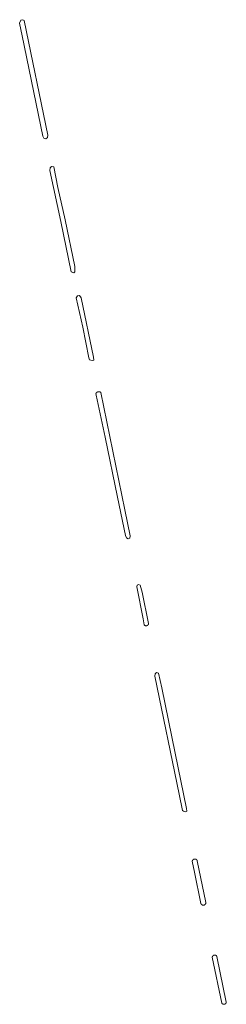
# Model space of a CAD drawing. Extents: x 212171 to 228808, y 571701 to 593093.
# Tile 4 of 97: x 213663 to 213694, y 580557 to 580705. Entities that reach past the tile are written whole.
import ezdxf

# ---------------------------------------------------------------- set-up
doc = ezdxf.new("R2010")
doc.units = 0
doc.layers.add('016 Alles planjaar 2023', color=72, linetype='Continuous', lineweight=20, true_color=0x1e90ff)

msp = doc.modelspace()

# ---------------------------------------------------------------- hatches: boundary and pattern name
at = {"layer": '016 Alles planjaar 2023', "true_color": 0x1e90ff}
h = msp.add_hatch(dxfattribs=at)
h.set_pattern_fill('DQ_CLEAR', color=72, style=0)
h.set_pattern_definition([])
h.paths.add_polyline_path([(213663.67, 580705.03), (213663.46, 580705.16), (213663.15, 580705.11), (213662.99, 580704.62), (213663.38, 580702.71), (213666.5, 580687.61), (213666.62, 580687.29), (213666.96, 580687.18), (213667.18, 580687.42), (213667.23, 580687.73), (213663.67, 580705.03)])
h = msp.add_hatch(dxfattribs=at)
h.set_pattern_fill('DQ_CLEAR', color=72, style=0)
h.set_pattern_definition([])
h.paths.add_polyline_path([(213670.75, 580667.13), (213671.18, 580666.99), (213671.31, 580667.13), (213671.31, 580667.93), (213669.84, 580674.98), (213668.77, 580679.84), (213668.14, 580682.97), (213667.78, 580683.03), (213667.58, 580682.83), (213667.56, 580682.44), (213669.19, 580674.74), (213670.75, 580667.13)])
h = msp.add_hatch(dxfattribs=at)
h.set_pattern_fill('DQ_CLEAR', color=72, style=0)
h.set_pattern_definition([])
h.paths.add_polyline_path([(213674.17, 580654.26), (213672.29, 580663.25), (213672.03, 580663.59), (213671.72, 580663.51), (213671.55, 580663.23), (213672.54, 580658.83), (213673.44, 580654.18), (213673.55, 580653.9), (213673.92, 580653.79), (213674.19, 580653.84), (213674.17, 580654.26)])
h = msp.add_hatch(dxfattribs=at)
h.set_pattern_fill('DQ_CLEAR', color=72, style=0)
h.set_pattern_definition([])
h.paths.add_polyline_path([(213677.78, 580633.2), (213678.97, 580627.42), (213679.15, 580627.02), (213679.37, 580626.88), (213679.65, 580627.01), (213679.68, 580627.37), (213678.9, 580631.27), (213675.27, 580648.95), (213675.26, 580648.95), (213675.25, 580648.96), (213675.25, 580648.96), (213675.24, 580648.97), (213675.24, 580648.97), (213675.23, 580648.98), (213675.23, 580648.98), (213675.22, 580648.99), (213675.21, 580648.99), (213675.21, 580649), (213675.2, 580649), (213675.2, 580649), (213675.19, 580649.01), (213675.18, 580649.01), (213675.18, 580649.02), (213675.17, 580649.02), (213675.17, 580649.02), (213675.16, 580649.03), (213675.15, 580649.03), (213675.15, 580649.03), (213675.14, 580649.04), (213675.13, 580649.04), (213675.13, 580649.04), (213675.12, 580649.05), (213675.11, 580649.05), (213675.1, 580649.05), (213675.1, 580649.05), (213675.09, 580649.06), (213675.08, 580649.06), (213675.08, 580649.06), (213675.07, 580649.06), (213675.06, 580649.07), (213675.06, 580649.07), (213675.05, 580649.07), (213675.04, 580649.07), (213675.03, 580649.07), (213675.03, 580649.07), (213675.02, 580649.08), (213675.01, 580649.08), (213675, 580649.08), (213675, 580649.08), (213674.99, 580649.08), (213674.98, 580649.08), (213674.97, 580649.08), (213674.97, 580649.08), (213674.96, 580649.08), (213674.95, 580649.08), (213674.95, 580649.08), (213674.94, 580649.08), (213674.93, 580649.08), (213674.92, 580649.08), (213674.92, 580649.08), (213674.91, 580649.08), (213674.9, 580649.08), (213674.89, 580649.08), (213674.89, 580649.08), (213674.88, 580649.08), (213674.87, 580649.08), (213674.86, 580649.07), (213674.86, 580649.07), (213674.85, 580649.07), (213674.84, 580649.07), (213674.84, 580649.07), (213674.83, 580649.07), (213674.82, 580649.06), (213674.81, 580649.06), (213674.81, 580649.06), (213674.8, 580649.06), (213674.79, 580649.05), (213674.79, 580649.05), (213674.78, 580649.05), (213674.77, 580649.05), (213674.76, 580649.04), (213674.76, 580649.04), (213674.75, 580649.04), (213674.74, 580649.03), (213674.74, 580649.03), (213674.73, 580649.03), (213674.73, 580649.02), (213674.72, 580649.02), (213674.71, 580649.02), (213674.71, 580649.01), (213674.7, 580649.01), (213674.69, 580649), (213674.69, 580649), (213674.68, 580649), (213674.68, 580648.99), (213674.67, 580648.99), (213674.66, 580648.98), (213674.66, 580648.98), (213674.65, 580648.97), (213674.65, 580648.97), (213674.64, 580648.96), (213674.64, 580648.96), (213674.63, 580648.95), (213674.63, 580648.95), (213674.62, 580648.94), (213674.62, 580648.94), (213674.61, 580648.93), (213674.61, 580648.93), (213674.6, 580648.92), (213674.6, 580648.91), (213674.59, 580648.91), (213674.59, 580648.9), (213674.58, 580648.9), (213674.58, 580648.89), (213674.57, 580648.88), (213674.57, 580648.88), (213674.57, 580648.87), (213674.56, 580648.87), (213674.56, 580648.86), (213674.55, 580648.85), (213674.55, 580648.85), (213674.55, 580648.84), (213674.54, 580648.83), (213674.54, 580648.83), (213674.54, 580648.82), (213674.53, 580648.81), (213674.53, 580648.81), (213674.53, 580648.8), (213674.53, 580648.79), (213674.52, 580648.79), (213674.52, 580648.78), (213674.57, 580648.55), (213675.9, 580642.24), (213677.78, 580633.2)])
h = msp.add_hatch(dxfattribs=at)
h.set_pattern_fill('DQ_CLEAR', color=72, style=0)
h.set_pattern_definition([])
h.paths.add_polyline_path([(213681.8, 580613.93), (213681.81, 580613.92), (213681.81, 580613.92), (213681.81, 580613.91), (213681.82, 580613.91), (213681.82, 580613.9), (213681.83, 580613.9), (213681.83, 580613.89), (213681.84, 580613.89), (213681.84, 580613.89), (213681.85, 580613.88), (213681.85, 580613.88), (213681.85, 580613.87), (213681.86, 580613.87), (213681.86, 580613.87), (213681.87, 580613.86), (213681.87, 580613.86), (213681.88, 580613.85), (213681.88, 580613.85), (213681.89, 580613.85), (213681.89, 580613.84), (213681.9, 580613.84), (213681.91, 580613.84), (213681.91, 580613.83), (213681.92, 580613.83), (213681.92, 580613.83), (213681.93, 580613.83), (213681.93, 580613.82), (213681.94, 580613.82), (213681.94, 580613.82), (213681.95, 580613.82), (213681.96, 580613.81), (213681.96, 580613.81), (213681.97, 580613.81), (213681.97, 580613.81), (213681.98, 580613.8), (213681.99, 580613.8), (213681.99, 580613.8), (213682, 580613.8), (213682, 580613.8), (213682.01, 580613.8), (213682.02, 580613.79), (213682.02, 580613.79), (213682.03, 580613.79), (213682.03, 580613.79), (213682.04, 580613.79), (213682.05, 580613.79), (213682.05, 580613.79), (213682.06, 580613.79), (213682.07, 580613.79), (213682.07, 580613.79), (213682.08, 580613.79), (213682.08, 580613.79), (213682.09, 580613.79), (213682.1, 580613.79), (213682.1, 580613.79), (213682.11, 580613.79), (213682.12, 580613.79), (213682.12, 580613.79), (213682.13, 580613.79), (213682.13, 580613.79), (213682.14, 580613.79), (213682.15, 580613.79), (213682.15, 580613.79), (213682.16, 580613.79), (213682.16, 580613.79), (213682.17, 580613.79), (213682.18, 580613.79), (213682.18, 580613.8), (213682.19, 580613.8), (213682.2, 580613.8), (213682.2, 580613.8), (213682.21, 580613.8), (213682.21, 580613.8), (213682.22, 580613.81), (213682.23, 580613.81), (213682.23, 580613.81), (213682.24, 580613.81), (213682.24, 580613.81), (213682.25, 580613.82), (213682.25, 580613.82), (213682.26, 580613.82), (213682.27, 580613.82), (213682.27, 580613.83), (213682.28, 580613.83), (213682.28, 580613.83), (213682.29, 580613.84), (213682.29, 580613.84), (213682.3, 580613.84), (213682.3, 580613.85), (213682.31, 580613.85), (213682.31, 580613.85), (213682.32, 580613.86), (213682.32, 580613.86), (213682.33, 580613.86), (213682.33, 580613.87), (213682.34, 580613.87), (213682.34, 580613.88), (213682.35, 580613.88), (213682.35, 580613.88), (213682.36, 580613.89), (213682.36, 580613.89), (213682.37, 580613.9), (213682.37, 580613.9), (213682.37, 580613.91), (213682.38, 580613.91), (213682.38, 580613.92), (213682.39, 580613.92), (213682.39, 580613.93), (213682.4, 580613.93), (213682.4, 580613.94), (213682.4, 580613.94), (213682.41, 580613.95), (213682.41, 580613.95), (213682.41, 580613.96), (213682.42, 580613.96), (213682.42, 580613.97), (213682.42, 580613.97), (213682.43, 580613.98), (213682.43, 580613.98), (213682.43, 580613.99), (213682.44, 580613.99), (213682.44, 580614), (213682.44, 580614.01), (213682.44, 580614.01), (213682.45, 580614.02), (213682.45, 580614.02), (213682.45, 580614.03), (213682.45, 580614.03), (213682.45, 580614.04), (213682.46, 580614.05), (213682.46, 580614.05), (213682.46, 580614.06), (213682.46, 580614.06), (213682.46, 580614.07), (213682.47, 580614.08), (213682.47, 580614.08), (213682.47, 580614.09), (213682.47, 580614.09), (213682.47, 580614.1), (213682.47, 580614.11), (213682.47, 580614.11), (213682.47, 580614.12), (213682.47, 580614.12), (213681.52, 580618.83), (213681.21, 580619.91), (213680.95, 580620.03), (213680.76, 580619.92), (213680.67, 580619.66), (213681.63, 580614.82), (213681.8, 580613.93)])
h = msp.add_hatch(dxfattribs=at)
h.set_pattern_fill('DQ_CLEAR', color=72, style=0)
h.set_pattern_definition([])
h.paths.add_polyline_path([(213683.98, 580606.63), (213683.67, 580606.72), (213683.48, 580606.54), (213683.42, 580606.17), (213687.08, 580588.42), (213687.61, 580585.94), (213687.76, 580585.81), (213688.04, 580585.72), (213688.23, 580585.81), (213688.19, 580586.24), (213686.46, 580594.6), (213684.45, 580604.43), (213683.98, 580606.63)])
h = msp.add_hatch(dxfattribs=at)
h.set_pattern_fill('DQ_CLEAR', color=72, style=0)
h.set_pattern_definition([])
h.paths.add_polyline_path([(213691.12, 580572.05), (213689.82, 580578.36), (213689.81, 580578.37), (213689.81, 580578.38), (213689.81, 580578.38), (213689.81, 580578.39), (213689.8, 580578.39), (213689.8, 580578.4), (213689.8, 580578.41), (213689.79, 580578.41), (213689.79, 580578.42), (213689.79, 580578.42), (213689.78, 580578.43), (213689.78, 580578.43), (213689.78, 580578.44), (213689.77, 580578.44), (213689.77, 580578.45), (213689.77, 580578.46), (213689.76, 580578.46), (213689.76, 580578.47), (213689.76, 580578.47), (213689.75, 580578.48), (213689.75, 580578.48), (213689.74, 580578.49), (213689.74, 580578.49), (213689.73, 580578.5), (213689.73, 580578.5), (213689.73, 580578.51), (213689.72, 580578.51), (213689.72, 580578.51), (213689.71, 580578.52), (213689.71, 580578.52), (213689.7, 580578.53), (213689.7, 580578.53), (213689.69, 580578.54), (213689.69, 580578.54), (213689.68, 580578.54), (213689.68, 580578.55), (213689.67, 580578.55), (213689.67, 580578.56), (213689.66, 580578.56), (213689.66, 580578.56), (213689.65, 580578.57), (213689.64, 580578.57), (213689.64, 580578.57), (213689.63, 580578.58), (213689.63, 580578.58), (213689.62, 580578.58), (213689.62, 580578.59), (213689.61, 580578.59), (213689.6, 580578.59), (213689.6, 580578.59), (213689.59, 580578.6), (213689.59, 580578.6), (213689.58, 580578.6), (213689.57, 580578.6), (213689.57, 580578.6), (213689.56, 580578.61), (213689.55, 580578.61), (213689.55, 580578.61), (213689.54, 580578.61), (213689.54, 580578.61), (213689.53, 580578.62), (213689.52, 580578.62), (213689.52, 580578.62), (213689.51, 580578.62), (213689.5, 580578.62), (213689.5, 580578.62), (213689.49, 580578.62), (213689.48, 580578.62), (213689.48, 580578.62), (213689.47, 580578.62), (213689.46, 580578.62), (213689.46, 580578.62), (213689.45, 580578.62), (213689.45, 580578.62), (213689.44, 580578.62), (213689.43, 580578.62), (213689.43, 580578.62), (213689.42, 580578.62), (213689.41, 580578.62), (213689.41, 580578.62), (213689.4, 580578.62), (213689.39, 580578.62), (213689.39, 580578.62), (213689.38, 580578.62), (213689.37, 580578.62), (213689.37, 580578.62), (213689.36, 580578.62), (213689.35, 580578.61), (213689.35, 580578.61), (213689.34, 580578.61), (213689.34, 580578.61), (213689.33, 580578.61), (213689.32, 580578.61), (213689.32, 580578.6), (213689.31, 580578.6), (213689.3, 580578.6), (213689.3, 580578.6), (213689.29, 580578.59), (213689.29, 580578.59), (213689.28, 580578.59), (213689.27, 580578.59), (213689.27, 580578.58), (213689.26, 580578.58), (213689.26, 580578.58), (213689.25, 580578.57), (213689.25, 580578.57), (213689.24, 580578.57), (213689.23, 580578.56), (213689.23, 580578.56), (213689.22, 580578.56), (213689.22, 580578.55), (213689.21, 580578.55), (213689.21, 580578.55), (213689.2, 580578.54), (213689.2, 580578.54), (213689.19, 580578.53), (213689.19, 580578.53), (213689.18, 580578.53), (213689.18, 580578.52), (213689.17, 580578.52), (213689.17, 580578.51), (213689.16, 580578.51), (213689.16, 580578.5), (213689.15, 580578.5), (213689.15, 580578.49), (213689.15, 580578.49), (213689.14, 580578.48), (213689.14, 580578.48), (213689.13, 580578.47), (213689.13, 580578.47), (213689.13, 580578.46), (213689.12, 580578.46), (213689.12, 580578.45), (213689.11, 580578.45), (213689.11, 580578.44), (213689.11, 580578.44), (213689.1, 580578.43), (213689.1, 580578.43), (213689.1, 580578.42), (213689.09, 580578.41), (213689.09, 580578.41), (213689.09, 580578.4), (213689.09, 580578.4), (213689.08, 580578.39), (213689.08, 580578.38), (213689.08, 580578.38), (213689.08, 580578.37), (213689.07, 580578.37), (213689.07, 580578.36), (213689.07, 580578.35), (213689.07, 580578.35), (213689.07, 580578.34), (213689.06, 580578.33), (213689.06, 580578.33), (213689.06, 580578.32), (213689.06, 580578.32), (213689.38, 580576.64), (213690.38, 580571.89), (213690.38, 580571.89), (213690.38, 580571.88), (213690.39, 580571.88), (213690.39, 580571.87), (213690.39, 580571.86), (213690.39, 580571.86), (213690.4, 580571.85), (213690.4, 580571.85), (213690.4, 580571.84), (213690.41, 580571.84), (213690.41, 580571.83), (213690.41, 580571.83), (213690.42, 580571.82), (213690.42, 580571.82), (213690.42, 580571.81), (213690.43, 580571.8), (213690.43, 580571.8), (213690.44, 580571.8), (213690.44, 580571.79), (213690.44, 580571.79), (213690.45, 580571.78), (213690.45, 580571.78), (213690.46, 580571.77), (213690.46, 580571.77), (213690.47, 580571.76), (213690.47, 580571.76), (213690.48, 580571.75), (213690.48, 580571.75), (213690.49, 580571.75), (213690.49, 580571.74), (213690.5, 580571.74), (213690.5, 580571.73), (213690.51, 580571.73), (213690.51, 580571.73), (213690.52, 580571.72), (213690.52, 580571.72), (213690.53, 580571.71), (213690.53, 580571.71), (213690.54, 580571.71), (213690.54, 580571.71), (213690.55, 580571.7), (213690.55, 580571.7), (213690.56, 580571.7), (213690.56, 580571.69), (213690.57, 580571.69), (213690.58, 580571.69), (213690.58, 580571.69), (213690.59, 580571.68), (213690.59, 580571.68), (213690.6, 580571.68), (213690.61, 580571.68), (213690.61, 580571.67), (213690.62, 580571.67), (213690.62, 580571.67), (213690.63, 580571.67), (213690.64, 580571.67), (213690.64, 580571.66), (213690.65, 580571.66), (213690.65, 580571.66), (213690.66, 580571.66), (213690.67, 580571.66), (213690.67, 580571.66), (213690.68, 580571.66), (213690.69, 580571.66), (213690.69, 580571.66), (213690.7, 580571.66), (213690.71, 580571.66), (213690.71, 580571.65), (213690.72, 580571.65), (213690.72, 580571.65), (213690.73, 580571.65), (213690.74, 580571.65), (213690.74, 580571.65), (213690.75, 580571.65), (213690.76, 580571.65), (213690.76, 580571.66), (213690.77, 580571.66), (213690.77, 580571.66), (213690.78, 580571.66), (213690.79, 580571.66), (213690.79, 580571.66), (213690.8, 580571.66), (213690.81, 580571.66), (213690.81, 580571.66), (213690.82, 580571.66), (213690.82, 580571.66), (213690.83, 580571.67), (213690.84, 580571.67), (213690.84, 580571.67), (213690.85, 580571.67), (213690.86, 580571.67), (213690.86, 580571.68), (213690.87, 580571.68), (213690.87, 580571.68), (213690.88, 580571.68), (213690.89, 580571.69), (213690.89, 580571.69), (213690.9, 580571.69), (213690.9, 580571.69), (213690.91, 580571.7), (213690.91, 580571.7), (213690.92, 580571.7), (213690.93, 580571.7), (213690.93, 580571.71), (213690.94, 580571.71), (213690.94, 580571.71), (213690.95, 580571.72), (213690.95, 580571.72), (213690.96, 580571.73), (213690.96, 580571.73), (213690.97, 580571.73), (213690.97, 580571.74), (213690.98, 580571.74), (213690.98, 580571.75), (213690.99, 580571.75), (213690.99, 580571.75), (213691, 580571.76), (213691, 580571.76), (213691.01, 580571.77), (213691.01, 580571.77), (213691.01, 580571.78), (213691.02, 580571.78), (213691.02, 580571.79), (213691.03, 580571.79), (213691.03, 580571.79), (213691.04, 580571.8), (213691.04, 580571.8), (213691.04, 580571.81), (213691.05, 580571.82), (213691.05, 580571.82), (213691.05, 580571.83), (213691.06, 580571.83), (213691.06, 580571.84), (213691.06, 580571.84), (213691.07, 580571.85), (213691.07, 580571.85), (213691.07, 580571.86), (213691.08, 580571.86), (213691.08, 580571.87), (213691.08, 580571.88), (213691.08, 580571.88), (213691.09, 580571.89), (213691.09, 580571.89), (213691.09, 580571.9), (213691.09, 580571.9), (213691.1, 580571.91), (213691.1, 580571.92), (213691.1, 580571.92), (213691.1, 580571.93), (213691.1, 580571.93), (213691.11, 580571.94), (213691.11, 580571.95), (213691.11, 580571.95), (213691.11, 580571.96), (213691.11, 580571.97), (213691.11, 580571.97), (213691.11, 580571.98), (213691.11, 580571.98), (213691.12, 580571.99), (213691.12, 580572), (213691.12, 580572), (213691.12, 580572.01), (213691.12, 580572.02), (213691.12, 580572.02), (213691.12, 580572.03), (213691.12, 580572.04), (213691.12, 580572.04), (213691.12, 580572.05)])
h = msp.add_hatch(dxfattribs=at)
h.set_pattern_fill('DQ_CLEAR', color=72, style=0)
h.set_pattern_definition([])
h.paths.add_polyline_path([(213694.21, 580557.04), (213692.79, 580563.93), (213692.79, 580563.93), (213692.79, 580563.94), (213692.78, 580563.95), (213692.78, 580563.95), (213692.78, 580563.96), (213692.77, 580563.96), (213692.77, 580563.97), (213692.77, 580563.97), (213692.76, 580563.98), (213692.76, 580563.98), (213692.76, 580563.99), (213692.75, 580563.99), (213692.75, 580564), (213692.75, 580564), (213692.74, 580564.01), (213692.74, 580564.01), (213692.73, 580564.02), (213692.73, 580564.02), (213692.72, 580564.02), (213692.72, 580564.03), (213692.72, 580564.03), (213692.71, 580564.04), (213692.71, 580564.04), (213692.7, 580564.05), (213692.7, 580564.05), (213692.69, 580564.05), (213692.69, 580564.06), (213692.68, 580564.06), (213692.68, 580564.06), (213692.67, 580564.07), (213692.67, 580564.07), (213692.66, 580564.08), (213692.66, 580564.08), (213692.65, 580564.08), (213692.65, 580564.08), (213692.64, 580564.09), (213692.64, 580564.09), (213692.63, 580564.09), (213692.62, 580564.1), (213692.62, 580564.1), (213692.61, 580564.1), (213692.61, 580564.1), (213692.6, 580564.11), (213692.6, 580564.11), (213692.59, 580564.11), (213692.58, 580564.11), (213692.58, 580564.12), (213692.57, 580564.12), (213692.57, 580564.12), (213692.56, 580564.12), (213692.56, 580564.12), (213692.55, 580564.12), (213692.54, 580564.13), (213692.54, 580564.13), (213692.53, 580564.13), (213692.53, 580564.13), (213692.52, 580564.13), (213692.51, 580564.13), (213692.51, 580564.13), (213692.5, 580564.13), (213692.49, 580564.13), (213692.49, 580564.13), (213692.48, 580564.14), (213692.48, 580564.14), (213692.47, 580564.14), (213692.46, 580564.14), (213692.46, 580564.14), (213692.45, 580564.14), (213692.45, 580564.14), (213692.44, 580564.14), (213692.43, 580564.14), (213692.43, 580564.13), (213692.42, 580564.13), (213692.41, 580564.13), (213692.41, 580564.13), (213692.4, 580564.13), (213692.4, 580564.13), (213692.39, 580564.13), (213692.38, 580564.13), (213692.38, 580564.13), (213692.37, 580564.13), (213692.37, 580564.12), (213692.36, 580564.12), (213692.35, 580564.12), (213692.35, 580564.12), (213692.34, 580564.12), (213692.34, 580564.12), (213692.33, 580564.11), (213692.32, 580564.11), (213692.32, 580564.11), (213692.31, 580564.11), (213692.31, 580564.1), (213692.3, 580564.1), (213692.3, 580564.1), (213692.29, 580564.1), (213692.28, 580564.09), (213692.28, 580564.09), (213692.27, 580564.09), (213692.27, 580564.09), (213692.26, 580564.08), (213692.26, 580564.08), (213692.25, 580564.08), (213692.25, 580564.07), (213692.24, 580564.07), (213692.24, 580564.07), (213692.23, 580564.06), (213692.23, 580564.06), (213692.22, 580564.05), (213692.22, 580564.05), (213692.21, 580564.05), (213692.21, 580564.04), (213692.2, 580564.04), (213692.2, 580564.03), (213692.19, 580564.03), (213692.19, 580564.03), (213692.19, 580564.02), (213692.18, 580564.02), (213692.18, 580564.01), (213692.17, 580564.01), (213692.17, 580564), (213692.17, 580564), (213692.16, 580563.99), (213692.16, 580563.99), (213692.15, 580563.98), (213692.15, 580563.98), (213692.15, 580563.97), (213692.14, 580563.97), (213692.14, 580563.96), (213692.14, 580563.96), (213692.13, 580563.95), (213692.13, 580563.95), (213692.13, 580563.94), (213692.12, 580563.94), (213692.12, 580563.93), (213692.12, 580563.92), (213692.12, 580563.92), (213692.11, 580563.91), (213692.11, 580563.91), (213692.11, 580563.9), (213692.11, 580563.9), (213692.1, 580563.89), (213692.1, 580563.88), (213692.1, 580563.88), (213692.1, 580563.87), (213692.1, 580563.87), (213692.09, 580563.86), (213692.09, 580563.85), (213692.09, 580563.85), (213692.09, 580563.84), (213692.09, 580563.84), (213692.09, 580563.83), (213692.09, 580563.82), (213692.09, 580563.82), (213692.08, 580563.81), (213692.08, 580563.81), (213692.08, 580563.8), (213693.54, 580556.87), (213693.54, 580556.87), (213693.55, 580556.86), (213693.55, 580556.86), (213693.56, 580556.85), (213693.56, 580556.85), (213693.56, 580556.84), (213693.57, 580556.84), (213693.57, 580556.84), (213693.58, 580556.83), (213693.58, 580556.83), (213693.58, 580556.82), (213693.59, 580556.82), (213693.59, 580556.81), (213693.6, 580556.81), (213693.6, 580556.81), (213693.61, 580556.8), (213693.61, 580556.8), (213693.62, 580556.79), (213693.62, 580556.79), (213693.63, 580556.79), (213693.63, 580556.78), (213693.64, 580556.78), (213693.64, 580556.78), (213693.65, 580556.77), (213693.65, 580556.77), (213693.66, 580556.77), (213693.66, 580556.76), (213693.67, 580556.76), (213693.67, 580556.76), (213693.68, 580556.75), (213693.68, 580556.75), (213693.69, 580556.75), (213693.7, 580556.75), (213693.7, 580556.74), (213693.71, 580556.74), (213693.71, 580556.74), (213693.72, 580556.74), (213693.72, 580556.74), (213693.73, 580556.73), (213693.74, 580556.73), (213693.74, 580556.73), (213693.75, 580556.73), (213693.75, 580556.73), (213693.76, 580556.73), (213693.76, 580556.72), (213693.77, 580556.72), (213693.78, 580556.72), (213693.78, 580556.72), (213693.79, 580556.72), (213693.8, 580556.72), (213693.8, 580556.72), (213693.81, 580556.72), (213693.81, 580556.72), (213693.82, 580556.72), (213693.83, 580556.72), (213693.83, 580556.72), (213693.84, 580556.72), (213693.84, 580556.72), (213693.85, 580556.72), (213693.86, 580556.72), (213693.86, 580556.72), (213693.87, 580556.72), (213693.87, 580556.72), (213693.88, 580556.72), (213693.89, 580556.72), (213693.89, 580556.72), (213693.9, 580556.72), (213693.9, 580556.72), (213693.91, 580556.72), (213693.92, 580556.72), (213693.92, 580556.72), (213693.93, 580556.72), (213693.93, 580556.73), (213693.94, 580556.73), (213693.95, 580556.73), (213693.95, 580556.73), (213693.96, 580556.73), (213693.96, 580556.73), (213693.97, 580556.74), (213693.98, 580556.74), (213693.98, 580556.74), (213693.99, 580556.74), (213693.99, 580556.75), (213694, 580556.75), (213694, 580556.75), (213694.01, 580556.75), (213694.02, 580556.76), (213694.02, 580556.76), (213694.03, 580556.76), (213694.03, 580556.77), (213694.04, 580556.77), (213694.04, 580556.77), (213694.05, 580556.77), (213694.05, 580556.78), (213694.06, 580556.78), (213694.06, 580556.79), (213694.07, 580556.79), (213694.07, 580556.79), (213694.08, 580556.8), (213694.08, 580556.8), (213694.09, 580556.8), (213694.09, 580556.81), (213694.1, 580556.81), (213694.1, 580556.82), (213694.1, 580556.82), (213694.11, 580556.83), (213694.11, 580556.83), (213694.12, 580556.83), (213694.12, 580556.84), (213694.13, 580556.84), (213694.13, 580556.85), (213694.13, 580556.85), (213694.14, 580556.86), (213694.14, 580556.86), (213694.14, 580556.87), (213694.15, 580556.87), (213694.15, 580556.88), (213694.15, 580556.88), (213694.16, 580556.89), (213694.16, 580556.89), (213694.16, 580556.9), (213694.17, 580556.9), (213694.17, 580556.91), (213694.17, 580556.91), (213694.18, 580556.92), (213694.18, 580556.92), (213694.18, 580556.93), (213694.18, 580556.94), (213694.19, 580556.94), (213694.19, 580556.95), (213694.19, 580556.95), (213694.19, 580556.96), (213694.2, 580556.96), (213694.2, 580556.97), (213694.2, 580556.98), (213694.2, 580556.98), (213694.2, 580556.99), (213694.2, 580556.99), (213694.21, 580557), (213694.21, 580557.01), (213694.21, 580557.01), (213694.21, 580557.02), (213694.21, 580557.02), (213694.21, 580557.03), (213694.21, 580557.04), (213694.21, 580557.04)])

# ---------------------------------------------------------------- linework, layer by layer
at = {"layer": '016 Alles planjaar 2023', "color": 14, "true_color": 0x004000}
for points in [[(213663.67, 580705.03), (213663.46, 580705.16), (213663.15, 580705.11), (213662.99, 580704.62), (213663.38, 580702.71), (213666.5, 580687.61), (213666.62, 580687.29), (213666.96, 580687.18), (213667.18, 580687.42), (213667.23, 580687.73), (213663.67, 580705.03)], [(213670.75, 580667.13), (213671.18, 580666.99), (213671.31, 580667.13), (213671.31, 580667.93), (213669.84, 580674.98), (213668.77, 580679.84), (213668.14, 580682.97), (213667.78, 580683.03), (213667.58, 580682.83), (213667.56, 580682.44), (213669.19, 580674.74), (213670.75, 580667.13)], [(213674.17, 580654.26), (213672.29, 580663.25), (213672.03, 580663.59), (213671.72, 580663.51), (213671.55, 580663.23), (213672.54, 580658.83), (213673.44, 580654.18), (213673.55, 580653.9), (213673.92, 580653.79), (213674.19, 580653.84), (213674.17, 580654.26)], [(213677.78, 580633.2), (213678.97, 580627.42), (213679.15, 580627.02), (213679.37, 580626.88), (213679.65, 580627.01), (213679.68, 580627.37), (213678.9, 580631.27), (213675.27, 580648.95), (213675.26, 580648.95), (213675.25, 580648.96), (213675.25, 580648.96), (213675.24, 580648.97), (213675.24, 580648.97), (213675.23, 580648.98), (213675.23, 580648.98), (213675.22, 580648.99), (213675.21, 580648.99), (213675.21, 580649), (213675.2, 580649), (213675.2, 580649), (213675.19, 580649.01), (213675.18, 580649.01), (213675.18, 580649.02), (213675.17, 580649.02), (213675.17, 580649.02), (213675.16, 580649.03), (213675.15, 580649.03), (213675.15, 580649.03), (213675.14, 580649.04), (213675.13, 580649.04), (213675.13, 580649.04), (213675.12, 580649.05), (213675.11, 580649.05), (213675.1, 580649.05), (213675.1, 580649.05), (213675.09, 580649.06), (213675.08, 580649.06), (213675.08, 580649.06), (213675.07, 580649.06), (213675.06, 580649.07), (213675.06, 580649.07), (213675.05, 580649.07), (213675.04, 580649.07), (213675.03, 580649.07), (213675.03, 580649.07), (213675.02, 580649.08), (213675.01, 580649.08), (213675, 580649.08), (213675, 580649.08), (213674.99, 580649.08), (213674.98, 580649.08), (213674.97, 580649.08), (213674.97, 580649.08), (213674.96, 580649.08), (213674.95, 580649.08), (213674.95, 580649.08), (213674.94, 580649.08), (213674.93, 580649.08), (213674.92, 580649.08), (213674.92, 580649.08), (213674.91, 580649.08), (213674.9, 580649.08), (213674.89, 580649.08), (213674.89, 580649.08), (213674.88, 580649.08), (213674.87, 580649.08), (213674.86, 580649.07), (213674.86, 580649.07), (213674.85, 580649.07), (213674.84, 580649.07), (213674.84, 580649.07), (213674.83, 580649.07), (213674.82, 580649.06), (213674.81, 580649.06), (213674.81, 580649.06), (213674.8, 580649.06), (213674.79, 580649.05), (213674.79, 580649.05), (213674.78, 580649.05), (213674.77, 580649.05), (213674.76, 580649.04), (213674.76, 580649.04), (213674.75, 580649.04), (213674.74, 580649.03), (213674.74, 580649.03), (213674.73, 580649.03), (213674.73, 580649.02), (213674.72, 580649.02), (213674.71, 580649.02), (213674.71, 580649.01), (213674.7, 580649.01), (213674.69, 580649), (213674.69, 580649), (213674.68, 580649), (213674.68, 580648.99), (213674.67, 580648.99), (213674.66, 580648.98), (213674.66, 580648.98), (213674.65, 580648.97), (213674.65, 580648.97), (213674.64, 580648.96), (213674.64, 580648.96), (213674.63, 580648.95), (213674.63, 580648.95), (213674.62, 580648.94), (213674.62, 580648.94), (213674.61, 580648.93), (213674.61, 580648.93), (213674.6, 580648.92), (213674.6, 580648.91), (213674.59, 580648.91), (213674.59, 580648.9), (213674.58, 580648.9), (213674.58, 580648.89), (213674.57, 580648.88), (213674.57, 580648.88), (213674.57, 580648.87), (213674.56, 580648.87), (213674.56, 580648.86), (213674.55, 580648.85), (213674.55, 580648.85), (213674.55, 580648.84), (213674.54, 580648.83), (213674.54, 580648.83), (213674.54, 580648.82), (213674.53, 580648.81), (213674.53, 580648.81), (213674.53, 580648.8), (213674.53, 580648.79), (213674.52, 580648.79), (213674.52, 580648.78), (213674.57, 580648.55), (213675.9, 580642.24), (213677.78, 580633.2)], [(213681.8, 580613.93), (213681.81, 580613.92), (213681.81, 580613.92), (213681.81, 580613.91), (213681.82, 580613.91), (213681.82, 580613.9), (213681.83, 580613.9), (213681.83, 580613.89), (213681.84, 580613.89), (213681.84, 580613.89), (213681.85, 580613.88), (213681.85, 580613.88), (213681.85, 580613.87), (213681.86, 580613.87), (213681.86, 580613.87), (213681.87, 580613.86), (213681.87, 580613.86), (213681.88, 580613.85), (213681.88, 580613.85), (213681.89, 580613.85), (213681.89, 580613.84), (213681.9, 580613.84), (213681.91, 580613.84), (213681.91, 580613.83), (213681.92, 580613.83), (213681.92, 580613.83), (213681.93, 580613.83), (213681.93, 580613.82), (213681.94, 580613.82), (213681.94, 580613.82), (213681.95, 580613.82), (213681.96, 580613.81), (213681.96, 580613.81), (213681.97, 580613.81), (213681.97, 580613.81), (213681.98, 580613.8), (213681.99, 580613.8), (213681.99, 580613.8), (213682, 580613.8), (213682, 580613.8), (213682.01, 580613.8), (213682.02, 580613.79), (213682.02, 580613.79), (213682.03, 580613.79), (213682.03, 580613.79), (213682.04, 580613.79), (213682.05, 580613.79), (213682.05, 580613.79), (213682.06, 580613.79), (213682.07, 580613.79), (213682.07, 580613.79), (213682.08, 580613.79), (213682.08, 580613.79), (213682.09, 580613.79), (213682.1, 580613.79), (213682.1, 580613.79), (213682.11, 580613.79), (213682.12, 580613.79), (213682.12, 580613.79), (213682.13, 580613.79), (213682.13, 580613.79), (213682.14, 580613.79), (213682.15, 580613.79), (213682.15, 580613.79), (213682.16, 580613.79), (213682.16, 580613.79), (213682.17, 580613.79), (213682.18, 580613.79), (213682.18, 580613.8), (213682.19, 580613.8), (213682.2, 580613.8), (213682.2, 580613.8), (213682.21, 580613.8), (213682.21, 580613.8), (213682.22, 580613.81), (213682.23, 580613.81), (213682.23, 580613.81), (213682.24, 580613.81), (213682.24, 580613.81), (213682.25, 580613.82), (213682.25, 580613.82), (213682.26, 580613.82), (213682.27, 580613.82), (213682.27, 580613.83), (213682.28, 580613.83), (213682.28, 580613.83), (213682.29, 580613.84), (213682.29, 580613.84), (213682.3, 580613.84), (213682.3, 580613.85), (213682.31, 580613.85), (213682.31, 580613.85), (213682.32, 580613.86), (213682.32, 580613.86), (213682.33, 580613.86), (213682.33, 580613.87), (213682.34, 580613.87), (213682.34, 580613.88), (213682.35, 580613.88), (213682.35, 580613.88), (213682.36, 580613.89), (213682.36, 580613.89), (213682.37, 580613.9), (213682.37, 580613.9), (213682.37, 580613.91), (213682.38, 580613.91), (213682.38, 580613.92), (213682.39, 580613.92), (213682.39, 580613.93), (213682.4, 580613.93), (213682.4, 580613.94), (213682.4, 580613.94), (213682.41, 580613.95), (213682.41, 580613.95), (213682.41, 580613.96), (213682.42, 580613.96), (213682.42, 580613.97), (213682.42, 580613.97), (213682.43, 580613.98), (213682.43, 580613.98), (213682.43, 580613.99), (213682.44, 580613.99), (213682.44, 580614), (213682.44, 580614.01), (213682.44, 580614.01), (213682.45, 580614.02), (213682.45, 580614.02), (213682.45, 580614.03), (213682.45, 580614.03), (213682.45, 580614.04), (213682.46, 580614.05), (213682.46, 580614.05), (213682.46, 580614.06), (213682.46, 580614.06), (213682.46, 580614.07), (213682.47, 580614.08), (213682.47, 580614.08), (213682.47, 580614.09), (213682.47, 580614.09), (213682.47, 580614.1), (213682.47, 580614.11), (213682.47, 580614.11), (213682.47, 580614.12), (213682.47, 580614.12), (213681.52, 580618.83), (213681.21, 580619.91), (213680.95, 580620.03), (213680.76, 580619.92), (213680.67, 580619.66), (213681.63, 580614.82), (213681.8, 580613.93)], [(213683.98, 580606.63), (213683.67, 580606.72), (213683.48, 580606.54), (213683.42, 580606.17), (213687.08, 580588.42), (213687.61, 580585.94), (213687.76, 580585.81), (213688.04, 580585.72), (213688.23, 580585.81), (213688.19, 580586.24), (213686.46, 580594.6), (213684.45, 580604.43), (213683.98, 580606.63)], [(213691.12, 580572.05), (213689.82, 580578.36), (213689.81, 580578.37), (213689.81, 580578.38), (213689.81, 580578.38), (213689.81, 580578.39), (213689.8, 580578.39), (213689.8, 580578.4), (213689.8, 580578.41), (213689.79, 580578.41), (213689.79, 580578.42), (213689.79, 580578.42), (213689.78, 580578.43), (213689.78, 580578.43), (213689.78, 580578.44), (213689.77, 580578.44), (213689.77, 580578.45), (213689.77, 580578.46), (213689.76, 580578.46), (213689.76, 580578.47), (213689.76, 580578.47), (213689.75, 580578.48), (213689.75, 580578.48), (213689.74, 580578.49), (213689.74, 580578.49), (213689.73, 580578.5), (213689.73, 580578.5), (213689.73, 580578.51), (213689.72, 580578.51), (213689.72, 580578.51), (213689.71, 580578.52), (213689.71, 580578.52), (213689.7, 580578.53), (213689.7, 580578.53), (213689.69, 580578.54), (213689.69, 580578.54), (213689.68, 580578.54), (213689.68, 580578.55), (213689.67, 580578.55), (213689.67, 580578.56), (213689.66, 580578.56), (213689.66, 580578.56), (213689.65, 580578.57), (213689.64, 580578.57), (213689.64, 580578.57), (213689.63, 580578.58), (213689.63, 580578.58), (213689.62, 580578.58), (213689.62, 580578.59), (213689.61, 580578.59), (213689.6, 580578.59), (213689.6, 580578.59), (213689.59, 580578.6), (213689.59, 580578.6), (213689.58, 580578.6), (213689.57, 580578.6), (213689.57, 580578.6), (213689.56, 580578.61), (213689.55, 580578.61), (213689.55, 580578.61), (213689.54, 580578.61), (213689.54, 580578.61), (213689.53, 580578.62), (213689.52, 580578.62), (213689.52, 580578.62), (213689.51, 580578.62), (213689.5, 580578.62), (213689.5, 580578.62), (213689.49, 580578.62), (213689.48, 580578.62), (213689.48, 580578.62), (213689.47, 580578.62), (213689.46, 580578.62), (213689.46, 580578.62), (213689.45, 580578.62), (213689.45, 580578.62), (213689.44, 580578.62), (213689.43, 580578.62), (213689.43, 580578.62), (213689.42, 580578.62), (213689.41, 580578.62), (213689.41, 580578.62), (213689.4, 580578.62), (213689.39, 580578.62), (213689.39, 580578.62), (213689.38, 580578.62), (213689.37, 580578.62), (213689.37, 580578.62), (213689.36, 580578.62), (213689.35, 580578.61), (213689.35, 580578.61), (213689.34, 580578.61), (213689.34, 580578.61), (213689.33, 580578.61), (213689.32, 580578.61), (213689.32, 580578.6), (213689.31, 580578.6), (213689.3, 580578.6), (213689.3, 580578.6), (213689.29, 580578.59), (213689.29, 580578.59), (213689.28, 580578.59), (213689.27, 580578.59), (213689.27, 580578.58), (213689.26, 580578.58), (213689.26, 580578.58), (213689.25, 580578.57), (213689.25, 580578.57), (213689.24, 580578.57), (213689.23, 580578.56), (213689.23, 580578.56), (213689.22, 580578.56), (213689.22, 580578.55), (213689.21, 580578.55), (213689.21, 580578.55), (213689.2, 580578.54), (213689.2, 580578.54), (213689.19, 580578.53), (213689.19, 580578.53), (213689.18, 580578.53), (213689.18, 580578.52), (213689.17, 580578.52), (213689.17, 580578.51), (213689.16, 580578.51), (213689.16, 580578.5), (213689.15, 580578.5), (213689.15, 580578.49), (213689.15, 580578.49), (213689.14, 580578.48), (213689.14, 580578.48), (213689.13, 580578.47), (213689.13, 580578.47), (213689.13, 580578.46), (213689.12, 580578.46), (213689.12, 580578.45), (213689.11, 580578.45), (213689.11, 580578.44), (213689.11, 580578.44), (213689.1, 580578.43), (213689.1, 580578.43), (213689.1, 580578.42), (213689.09, 580578.41), (213689.09, 580578.41), (213689.09, 580578.4), (213689.09, 580578.4), (213689.08, 580578.39), (213689.08, 580578.38), (213689.08, 580578.38), (213689.08, 580578.37), (213689.07, 580578.37), (213689.07, 580578.36), (213689.07, 580578.35), (213689.07, 580578.35), (213689.07, 580578.34), (213689.06, 580578.33), (213689.06, 580578.33), (213689.06, 580578.32), (213689.06, 580578.32), (213689.38, 580576.64), (213690.38, 580571.89), (213690.38, 580571.89), (213690.38, 580571.88), (213690.39, 580571.88), (213690.39, 580571.87), (213690.39, 580571.86), (213690.39, 580571.86), (213690.4, 580571.85), (213690.4, 580571.85), (213690.4, 580571.84), (213690.41, 580571.84), (213690.41, 580571.83), (213690.41, 580571.83), (213690.42, 580571.82), (213690.42, 580571.82), (213690.42, 580571.81), (213690.43, 580571.8), (213690.43, 580571.8), (213690.44, 580571.8), (213690.44, 580571.79), (213690.44, 580571.79), (213690.45, 580571.78), (213690.45, 580571.78), (213690.46, 580571.77), (213690.46, 580571.77), (213690.47, 580571.76), (213690.47, 580571.76), (213690.48, 580571.75), (213690.48, 580571.75), (213690.49, 580571.75), (213690.49, 580571.74), (213690.5, 580571.74), (213690.5, 580571.73), (213690.51, 580571.73), (213690.51, 580571.73), (213690.52, 580571.72), (213690.52, 580571.72), (213690.53, 580571.71), (213690.53, 580571.71), (213690.54, 580571.71), (213690.54, 580571.71), (213690.55, 580571.7), (213690.55, 580571.7), (213690.56, 580571.7), (213690.56, 580571.69), (213690.57, 580571.69), (213690.58, 580571.69), (213690.58, 580571.69), (213690.59, 580571.68), (213690.59, 580571.68), (213690.6, 580571.68), (213690.61, 580571.68), (213690.61, 580571.67), (213690.62, 580571.67), (213690.62, 580571.67), (213690.63, 580571.67), (213690.64, 580571.67), (213690.64, 580571.66), (213690.65, 580571.66), (213690.65, 580571.66), (213690.66, 580571.66), (213690.67, 580571.66), (213690.67, 580571.66), (213690.68, 580571.66), (213690.69, 580571.66), (213690.69, 580571.66), (213690.7, 580571.66), (213690.71, 580571.66), (213690.71, 580571.65), (213690.72, 580571.65), (213690.72, 580571.65), (213690.73, 580571.65), (213690.74, 580571.65), (213690.74, 580571.65), (213690.75, 580571.65), (213690.76, 580571.65), (213690.76, 580571.66), (213690.77, 580571.66), (213690.77, 580571.66), (213690.78, 580571.66), (213690.79, 580571.66), (213690.79, 580571.66), (213690.8, 580571.66), (213690.81, 580571.66), (213690.81, 580571.66), (213690.82, 580571.66), (213690.82, 580571.66), (213690.83, 580571.67), (213690.84, 580571.67), (213690.84, 580571.67), (213690.85, 580571.67), (213690.86, 580571.67), (213690.86, 580571.68), (213690.87, 580571.68), (213690.87, 580571.68), (213690.88, 580571.68), (213690.89, 580571.69), (213690.89, 580571.69), (213690.9, 580571.69), (213690.9, 580571.69), (213690.91, 580571.7), (213690.91, 580571.7), (213690.92, 580571.7), (213690.93, 580571.7), (213690.93, 580571.71), (213690.94, 580571.71), (213690.94, 580571.71), (213690.95, 580571.72), (213690.95, 580571.72), (213690.96, 580571.73), (213690.96, 580571.73), (213690.97, 580571.73), (213690.97, 580571.74), (213690.98, 580571.74), (213690.98, 580571.75), (213690.99, 580571.75), (213690.99, 580571.75), (213691, 580571.76), (213691, 580571.76), (213691.01, 580571.77), (213691.01, 580571.77), (213691.01, 580571.78), (213691.02, 580571.78), (213691.02, 580571.79), (213691.03, 580571.79), (213691.03, 580571.79), (213691.04, 580571.8), (213691.04, 580571.8), (213691.04, 580571.81), (213691.05, 580571.82), (213691.05, 580571.82), (213691.05, 580571.83), (213691.06, 580571.83), (213691.06, 580571.84), (213691.06, 580571.84), (213691.07, 580571.85), (213691.07, 580571.85), (213691.07, 580571.86), (213691.08, 580571.86), (213691.08, 580571.87), (213691.08, 580571.88), (213691.08, 580571.88), (213691.09, 580571.89), (213691.09, 580571.89), (213691.09, 580571.9), (213691.09, 580571.9), (213691.1, 580571.91), (213691.1, 580571.92), (213691.1, 580571.92), (213691.1, 580571.93), (213691.1, 580571.93), (213691.11, 580571.94), (213691.11, 580571.95), (213691.11, 580571.95), (213691.11, 580571.96), (213691.11, 580571.97), (213691.11, 580571.97), (213691.11, 580571.98), (213691.11, 580571.98), (213691.12, 580571.99), (213691.12, 580572), (213691.12, 580572), (213691.12, 580572.01), (213691.12, 580572.02), (213691.12, 580572.02), (213691.12, 580572.03), (213691.12, 580572.04), (213691.12, 580572.04), (213691.12, 580572.05)], [(213694.21, 580557.04), (213692.79, 580563.93), (213692.79, 580563.93), (213692.79, 580563.94), (213692.78, 580563.95), (213692.78, 580563.95), (213692.78, 580563.96), (213692.77, 580563.96), (213692.77, 580563.97), (213692.77, 580563.97), (213692.76, 580563.98), (213692.76, 580563.98), (213692.76, 580563.99), (213692.75, 580563.99), (213692.75, 580564), (213692.75, 580564), (213692.74, 580564.01), (213692.74, 580564.01), (213692.73, 580564.02), (213692.73, 580564.02), (213692.72, 580564.02), (213692.72, 580564.03), (213692.72, 580564.03), (213692.71, 580564.04), (213692.71, 580564.04), (213692.7, 580564.05), (213692.7, 580564.05), (213692.69, 580564.05), (213692.69, 580564.06), (213692.68, 580564.06), (213692.68, 580564.06), (213692.67, 580564.07), (213692.67, 580564.07), (213692.66, 580564.08), (213692.66, 580564.08), (213692.65, 580564.08), (213692.65, 580564.08), (213692.64, 580564.09), (213692.64, 580564.09), (213692.63, 580564.09), (213692.62, 580564.1), (213692.62, 580564.1), (213692.61, 580564.1), (213692.61, 580564.1), (213692.6, 580564.11), (213692.6, 580564.11), (213692.59, 580564.11), (213692.58, 580564.11), (213692.58, 580564.12), (213692.57, 580564.12), (213692.57, 580564.12), (213692.56, 580564.12), (213692.56, 580564.12), (213692.55, 580564.12), (213692.54, 580564.13), (213692.54, 580564.13), (213692.53, 580564.13), (213692.53, 580564.13), (213692.52, 580564.13), (213692.51, 580564.13), (213692.51, 580564.13), (213692.5, 580564.13), (213692.49, 580564.13), (213692.49, 580564.13), (213692.48, 580564.14), (213692.48, 580564.14), (213692.47, 580564.14), (213692.46, 580564.14), (213692.46, 580564.14), (213692.45, 580564.14), (213692.45, 580564.14), (213692.44, 580564.14), (213692.43, 580564.14), (213692.43, 580564.13), (213692.42, 580564.13), (213692.41, 580564.13), (213692.41, 580564.13), (213692.4, 580564.13), (213692.4, 580564.13), (213692.39, 580564.13), (213692.38, 580564.13), (213692.38, 580564.13), (213692.37, 580564.13), (213692.37, 580564.12), (213692.36, 580564.12), (213692.35, 580564.12), (213692.35, 580564.12), (213692.34, 580564.12), (213692.34, 580564.12), (213692.33, 580564.11), (213692.32, 580564.11), (213692.32, 580564.11), (213692.31, 580564.11), (213692.31, 580564.1), (213692.3, 580564.1), (213692.3, 580564.1), (213692.29, 580564.1), (213692.28, 580564.09), (213692.28, 580564.09), (213692.27, 580564.09), (213692.27, 580564.09), (213692.26, 580564.08), (213692.26, 580564.08), (213692.25, 580564.08), (213692.25, 580564.07), (213692.24, 580564.07), (213692.24, 580564.07), (213692.23, 580564.06), (213692.23, 580564.06), (213692.22, 580564.05), (213692.22, 580564.05), (213692.21, 580564.05), (213692.21, 580564.04), (213692.2, 580564.04), (213692.2, 580564.03), (213692.19, 580564.03), (213692.19, 580564.03), (213692.19, 580564.02), (213692.18, 580564.02), (213692.18, 580564.01), (213692.17, 580564.01), (213692.17, 580564), (213692.17, 580564), (213692.16, 580563.99), (213692.16, 580563.99), (213692.15, 580563.98), (213692.15, 580563.98), (213692.15, 580563.97), (213692.14, 580563.97), (213692.14, 580563.96), (213692.14, 580563.96), (213692.13, 580563.95), (213692.13, 580563.95), (213692.13, 580563.94), (213692.12, 580563.94), (213692.12, 580563.93), (213692.12, 580563.92), (213692.12, 580563.92), (213692.11, 580563.91), (213692.11, 580563.91), (213692.11, 580563.9), (213692.11, 580563.9), (213692.1, 580563.89), (213692.1, 580563.88), (213692.1, 580563.88), (213692.1, 580563.87), (213692.1, 580563.87), (213692.09, 580563.86), (213692.09, 580563.85), (213692.09, 580563.85), (213692.09, 580563.84), (213692.09, 580563.84), (213692.09, 580563.83), (213692.09, 580563.82), (213692.09, 580563.82), (213692.08, 580563.81), (213692.08, 580563.81), (213692.08, 580563.8), (213693.54, 580556.87), (213693.54, 580556.87), (213693.55, 580556.86), (213693.55, 580556.86), (213693.56, 580556.85), (213693.56, 580556.85), (213693.56, 580556.84), (213693.57, 580556.84), (213693.57, 580556.84), (213693.58, 580556.83), (213693.58, 580556.83), (213693.58, 580556.82), (213693.59, 580556.82), (213693.59, 580556.81), (213693.6, 580556.81), (213693.6, 580556.81), (213693.61, 580556.8), (213693.61, 580556.8), (213693.62, 580556.79), (213693.62, 580556.79), (213693.63, 580556.79), (213693.63, 580556.78), (213693.64, 580556.78), (213693.64, 580556.78), (213693.65, 580556.77), (213693.65, 580556.77), (213693.66, 580556.77), (213693.66, 580556.76), (213693.67, 580556.76), (213693.67, 580556.76), (213693.68, 580556.75), (213693.68, 580556.75), (213693.69, 580556.75), (213693.7, 580556.75), (213693.7, 580556.74), (213693.71, 580556.74), (213693.71, 580556.74), (213693.72, 580556.74), (213693.72, 580556.74), (213693.73, 580556.73), (213693.74, 580556.73), (213693.74, 580556.73), (213693.75, 580556.73), (213693.75, 580556.73), (213693.76, 580556.73), (213693.76, 580556.72), (213693.77, 580556.72), (213693.78, 580556.72), (213693.78, 580556.72), (213693.79, 580556.72), (213693.8, 580556.72), (213693.8, 580556.72), (213693.81, 580556.72), (213693.81, 580556.72), (213693.82, 580556.72), (213693.83, 580556.72), (213693.83, 580556.72), (213693.84, 580556.72), (213693.84, 580556.72), (213693.85, 580556.72), (213693.86, 580556.72), (213693.86, 580556.72), (213693.87, 580556.72), (213693.87, 580556.72), (213693.88, 580556.72), (213693.89, 580556.72), (213693.89, 580556.72), (213693.9, 580556.72), (213693.9, 580556.72), (213693.91, 580556.72), (213693.92, 580556.72), (213693.92, 580556.72), (213693.93, 580556.72), (213693.93, 580556.73), (213693.94, 580556.73), (213693.95, 580556.73), (213693.95, 580556.73), (213693.96, 580556.73), (213693.96, 580556.73), (213693.97, 580556.74), (213693.98, 580556.74), (213693.98, 580556.74), (213693.99, 580556.74), (213693.99, 580556.75), (213694, 580556.75), (213694, 580556.75), (213694.01, 580556.75), (213694.02, 580556.76), (213694.02, 580556.76), (213694.03, 580556.76), (213694.03, 580556.77), (213694.04, 580556.77), (213694.04, 580556.77), (213694.05, 580556.77), (213694.05, 580556.78), (213694.06, 580556.78), (213694.06, 580556.79), (213694.07, 580556.79), (213694.07, 580556.79), (213694.08, 580556.8), (213694.08, 580556.8), (213694.09, 580556.8), (213694.09, 580556.81), (213694.1, 580556.81), (213694.1, 580556.82), (213694.1, 580556.82), (213694.11, 580556.83), (213694.11, 580556.83), (213694.12, 580556.83), (213694.12, 580556.84), (213694.13, 580556.84), (213694.13, 580556.85), (213694.13, 580556.85), (213694.14, 580556.86), (213694.14, 580556.86), (213694.14, 580556.87), (213694.15, 580556.87), (213694.15, 580556.88), (213694.15, 580556.88), (213694.16, 580556.89), (213694.16, 580556.89), (213694.16, 580556.9), (213694.17, 580556.9), (213694.17, 580556.91), (213694.17, 580556.91), (213694.18, 580556.92), (213694.18, 580556.92), (213694.18, 580556.93), (213694.18, 580556.94), (213694.19, 580556.94), (213694.19, 580556.95), (213694.19, 580556.95), (213694.19, 580556.96), (213694.2, 580556.96), (213694.2, 580556.97), (213694.2, 580556.98), (213694.2, 580556.98), (213694.2, 580556.99), (213694.2, 580556.99), (213694.21, 580557), (213694.21, 580557.01), (213694.21, 580557.01), (213694.21, 580557.02), (213694.21, 580557.02), (213694.21, 580557.03), (213694.21, 580557.04), (213694.21, 580557.04)]]:
    msp.add_lwpolyline(points, close=True, dxfattribs=at)

doc.saveas('drawing.dxf')
